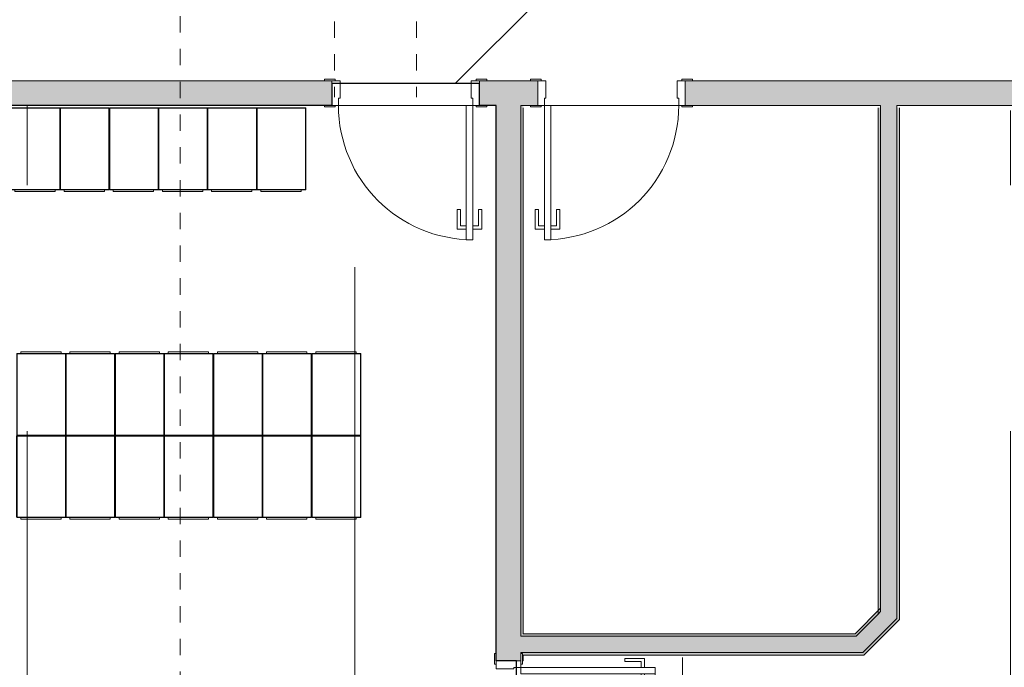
# Model space of a CAD drawing. Header units: millimetres. Extents: x 4.1 to 90.4, y -1.2 to 68.4.
# Tile 25 of 256: x 27.3 to 33.3, y 44.3 to 48.3. Entities that reach past the tile are written whole.
import ezdxf

# ---------------------------------------------------------------- set-up
doc = ezdxf.new("R2010")
doc.units = ezdxf.units.MM
doc.linetypes.add('Dash Dot 3_16_', pattern=[0.007938, 0.004763, -0.001587, 0, -0.001587])
for name, color, linetype, lineweight in [('A-DOOR', 7, 'Continuous', 5), ('A-FLOR', 7, 'Continuous', 5), ('A-FLOR-PATT', 7, 'Continuous', 15), ('A-WALL', 7, 'Continuous', 5), ('I-FURN', 7, 'Continuous', 5), ('I-WALL', 7, 'Continuous', 5), ('S-GRID', 7, 'Continuous', 9)]:
    doc.layers.add(name, color=color, linetype=linetype, lineweight=lineweight)
doc.layers.add('G-IMPT', color=9, linetype='Continuous', lineweight=5, true_color=0xc0c0c0)
pattern_1 = [(90, (-136.6335, -114.262), (6, -4e-16), [10, -2]), (90, (-134.6335, -116.262), (6, -4e-16), [6, -1.5, 3, -1.5]), (90, (-132.6335, -119.262), (6, -4e-16), [10, -2])]

# ---------------------------------------------------------------- blocks, each defined once
blk = doc.blocks.new('MUC-ENT-EXE-GOE-M3D-TZN-TNV-V21 _Principe Piscine_-D_rvt-1-MUC-LAG-PRO-PLA-ARC-TZN-SS01-AP04B-04RP Maçonnerie')
at = {"layer": 'S-GRID', "color": 8, "linetype": 'Dash Dot 3_16_', "true_color": 0x808080}
for p, q in [((-207.4903, 55.8178), (-207.4903, 94.4999)), ((-206.5485, 94.4859), (-206.5485, 75.6227)), ((-206.0485, 94.4859), (-206.0485, 75.6227))]:
    blk.add_line(p, q, dxfattribs=at)
blk = doc.blocks.new('LAG-C1030-PORTE-BAT 1 VANT-13PR_01 - LAG-C1030-PORTE-BAT 1 VANT-13PR_01_01-BOH 80X210-15711716-MUC-LAG-PRO-PLA-ARC-TZN-SS01-AP04B-04RP Maçonnerie')
at = {"layer": 'A-DOOR'}
for p, q in [((-0.5997, 0.075), (-0.5997, 0.085)), ((-0.5997, 0.085), (-0.5347, 0.085)), ((-0.5347, 0.075), (-0.5997, 0.075)), ((-0.5547, 0.075), (-0.5047, 0.075)), ((-0.5547, -0.075), (-0.5547, 0.075)), ((-0.5347, 0.085), (-0.5347, 0.075)), ((-0.5047, 0.075), (-0.5047, -0.0311)), ((0.2953, 0.075), (0.3453, 0.075)), ((0.2953, -0.0311), (0.2953, 0.075)), ((0.3253, 0.085), (0.3903, 0.085)), ((0.3253, 0.075), (0.3253, 0.085)), ((0.3903, 0.075), (0.3253, 0.075)), ((0.3453, 0.075), (0.3453, -0.075)), ((0.3903, 0.085), (0.3903, 0.075)), ((-0.5147, -0.0311), (-0.5147, -0.075)), ((-0.5047, -0.0311), (-0.5147, -0.0311)), ((0.3053, -0.0311), (0.2953, -0.0311)), ((0.3053, -0.075), (0.3053, -0.0311)), ((-0.5997, -0.085), (-0.5997, -0.075)), ((-0.5997, -0.075), (-0.5347, -0.075)), ((-0.5347, -0.085), (-0.5997, -0.085)), ((-0.5147, -0.075), (-0.5547, -0.075)), ((-0.5347, -0.075), (-0.5347, -0.085)), ((0.2653, -0.075), (0.3053, -0.075)), ((0.2653, -0.895), (0.2653, -0.075)), ((0.3053, -0.075), (0.3053, -0.895)), ((0.3453, -0.075), (0.3053, -0.075)), ((0.3253, -0.075), (0.3903, -0.075)), ((0.3253, -0.085), (0.3253, -0.075)), ((0.3903, -0.085), (0.3253, -0.085)), ((0.3903, -0.075), (0.3903, -0.085)), ((0.2103, -0.71), (0.2303, -0.71)), ((0.2103, -0.83), (0.2103, -0.71)), ((0.2303, -0.71), (0.2303, -0.81)), ((0.3403, -0.71), (0.3603, -0.71)), ((0.3403, -0.81), (0.3403, -0.71)), ((0.3603, -0.71), (0.3603, -0.83)), ((0.2653, -0.83), (0.2103, -0.83)), ((0.2303, -0.81), (0.2653, -0.81)), ((0.2653, -0.81), (0.2653, -0.83)), ((0.3053, -0.81), (0.3403, -0.81)), ((0.3053, -0.83), (0.3053, -0.81)), ((0.3603, -0.83), (0.3053, -0.83)), ((0.3053, -0.895), (0.2653, -0.895))]:
    blk.add_line(p, q, dxfattribs=at)
blk.add_arc((0.3053, -0.075), 0.82, 180, 270, dxfattribs=at)
blk = doc.blocks.new('LAG-E2050-MOBILIER-Casiers - LAG-E2050-MOBILIER-Casiers-500x300mm-12047300-MUC-LAG-PRO-PLA-ARC-TZN-SS01-AP04B-04RP Maçonnerie')
at = {"layer": 'G-IMPT', "flags": 128}
for points in [[(-0.15, 0.2463), (-0.1475, 0.2488), (0.1475, 0.2488), (0.15, 0.2463), (0.15, -0.2496), (0.1475, -0.2521), (-0.1475, -0.2521), (-0.15, -0.2496)], [(-0.0256, 0.259), (0.1253, 0.259), (0.1253, 0.249), (-0.1208, 0.249), (-0.1208, 0.259)]]:
    blk.add_lwpolyline(points, close=True, dxfattribs=at)
at = {"layer": 'I-FURN', "color": 9, "true_color": 0xc0c0c0}
for p, q in [((-0.1475, 0.2468), (0.1475, 0.2468)), ((-0.1475, -0.2491), (-0.1475, 0.2468)), ((0.1475, 0.2468), (0.1475, -0.2491)), ((0.1475, -0.2491), (-0.1475, -0.2491))]:
    blk.add_line(p, q, dxfattribs=at)
blk = doc.blocks.new('LAG-E2050-MOBILIER-Casiers - LAG-E2050-MOBILIER-Casiers-500x300mm-9566298-MUC-LAG-PRO-PLA-ARC-TZN-SS01-AP04B-04RP Maçonnerie')
at = {"layer": 'G-IMPT', "flags": 128}
for points in [[(-0.15, -0.2463), (-0.1475, -0.2488), (0.1475, -0.2488), (0.15, -0.2463), (0.15, 0.2496), (0.1475, 0.2521), (-0.1475, 0.2521), (-0.15, 0.2496)], [(-0.0256, -0.259), (0.1253, -0.259), (0.1253, -0.249), (-0.1208, -0.249), (-0.1208, -0.259)]]:
    blk.add_lwpolyline(points, close=True, dxfattribs=at)
at = {"layer": 'I-FURN', "color": 9, "true_color": 0xc0c0c0}
for p, q in [((0.1475, 0.2491), (-0.1475, 0.2491)), ((-0.1475, 0.2491), (-0.1475, -0.2468)), ((0.1475, -0.2468), (0.1475, 0.2491)), ((-0.1475, -0.2468), (0.1475, -0.2468))]:
    blk.add_line(p, q, dxfattribs=at)
blk = doc.blocks.new('LAG-C1030-PORTE-BAT 1 VANT-13PR_01 - LAG-C1030-PORTE-BAT 1 VANT-13PR_01_01-BOH 80X210-15711703-MUC-LAG-PRO-PLA-ARC-TZN-SS01-AP04B-04RP Maçonnerie')
at = {"layer": 'A-DOOR'}
for p, q in [((0.3053, 0.895), (0.2653, 0.895)), ((0.2653, 0.895), (0.2653, 0.075)), ((0.3053, 0.075), (0.3053, 0.895)), ((0.2103, 0.83), (0.2103, 0.71)), ((0.2653, 0.83), (0.2103, 0.83)), ((0.2303, 0.71), (0.2303, 0.81)), ((0.2303, 0.81), (0.2653, 0.81)), ((0.2653, 0.81), (0.2653, 0.83)), ((0.3603, 0.83), (0.3053, 0.83)), ((0.3053, 0.83), (0.3053, 0.81)), ((0.3053, 0.81), (0.3403, 0.81)), ((0.3403, 0.81), (0.3403, 0.71)), ((0.3603, 0.71), (0.3603, 0.83)), ((0.2103, 0.71), (0.2303, 0.71)), ((0.3403, 0.71), (0.3603, 0.71)), ((-0.5347, 0.085), (-0.5997, 0.085)), ((-0.5997, 0.085), (-0.5997, 0.075)), ((-0.5997, 0.075), (-0.5347, 0.075)), ((-0.5547, 0.075), (-0.5547, -0.075)), ((-0.5147, 0.075), (-0.5547, 0.075)), ((-0.5347, 0.075), (-0.5347, 0.085)), ((-0.5147, 0.0311), (-0.5147, 0.075)), ((0.2653, 0.075), (0.3053, 0.075)), ((0.3453, 0.075), (0.3053, 0.075)), ((0.3053, 0.075), (0.3053, 0.0311)), ((0.3253, 0.085), (0.3253, 0.075)), ((0.3903, 0.085), (0.3253, 0.085)), ((0.3253, 0.075), (0.3903, 0.075)), ((0.3453, -0.075), (0.3453, 0.075)), ((0.3903, 0.075), (0.3903, 0.085)), ((-0.5047, 0.0311), (-0.5147, 0.0311)), ((-0.5047, -0.075), (-0.5047, 0.0311)), ((0.3053, 0.0311), (0.2953, 0.0311)), ((0.2953, 0.0311), (0.2953, -0.075)), ((-0.5347, -0.075), (-0.5997, -0.075)), ((-0.5997, -0.075), (-0.5997, -0.085)), ((-0.5997, -0.085), (-0.5347, -0.085)), ((-0.5547, -0.075), (-0.5047, -0.075)), ((-0.5347, -0.085), (-0.5347, -0.075)), ((0.2953, -0.075), (0.3453, -0.075)), ((0.3253, -0.075), (0.3253, -0.085)), ((0.3903, -0.075), (0.3253, -0.075)), ((0.3253, -0.085), (0.3903, -0.085)), ((0.3903, -0.085), (0.3903, -0.075))]:
    blk.add_line(p, q, dxfattribs=at)
blk.add_arc((0.3053, 0.075), 0.82, 90, 180, dxfattribs=at)

msp = doc.modelspace()

# ---------------------------------------------------------------- hatches: boundary and pattern name
at = {"layer": 'A-FLOR-PATT', "true_color": 0xc8c92d}
h = msp.add_hatch(dxfattribs=at)
h.set_pattern_fill('GOST_WOOD', color=52)
h.set_pattern_definition(pattern_1)
h.paths.add_polyline_path([(38.5539, 47.1004), (38.5539, 47.1004), (38.5539, 46.989)], flags=16)
h.paths.add_polyline_path([(40.9452, 41.3542), (41.8602, 41.3542), (41.8602, 41.3692), (40.9452, 41.3692), (40.9452, 44.2292), (40.8035, 44.2292), (40.8035, 44.3592), (42.4643, 44.3592), (42.4643, 43.7397), (41.9752, 43.7397), (41.9752, 41.3692), (46.2461, 41.3692), (46.2461, 43.2142), (46.2611, 43.2142), (46.2611, 44.0342), (45.4411, 44.0342), (45.4411, 44.0742), (46.2611, 44.0742), (46.2611, 44.1142), (46.2461, 44.1142), (46.2461, 44.3592), (43.8026, 44.3592), (43.8026, 44.3742), (43.8176, 44.3742), (43.8176, 47.6992), (42.4776, 47.6992), (42.4776, 47.4391), (42.8776, 47.4391), (42.8776, 47.0391), (42.4776, 47.0391), (42.4776, 46.859), (42.8776, 46.859), (42.8776, 46.459), (42.4776, 46.459), (42.4776, 46.2789), (42.8776, 46.2789), (42.8776, 45.8789), (42.4776, 45.8789), (42.4776, 45.6188), (42.8926, 45.6188), (42.8926, 45.4888), (41.2819, 45.4888), (41.2819, 45.6188), (41.3452, 45.6188), (41.3452, 47.6992), (40.8684, 47.6992), (40.8684, 47.7142), (40.0484, 47.7142), (40.0484, 46.8942), (40.0084, 46.8942), (40.0084, 47.7142), (39.9684, 47.7142), (39.9684, 47.6992), (39.8505, 47.6992), (39.8505, 47.62), (39.8251, 47.62), (39.8251, 47.6992), (38.4314, 47.6992), (38.4314, 47.4616), (38.4979, 47.4616), (38.5103, 47.4633), (38.6556, 47.4625), (38.7137, 47.4597), (38.757, 47.455), (38.7819, 47.4499), (38.8026, 47.4433), (38.8224, 47.4341), (38.8408, 47.4225), (38.8577, 47.4087), (38.8628, 47.4036), (38.8833, 47.3781), (38.894, 47.3592), (38.9022, 47.339), (38.9078, 47.3179), (38.9109, 47.2964), (38.9113, 47.2746), (38.9091, 47.2529), (38.9044, 47.2316), (38.897, 47.2111), (38.8871, 47.1917), (38.877, 47.1767), (38.855, 47.1526), (38.8379, 47.1391), (38.8192, 47.1279), (38.7992, 47.1191), (38.7784, 47.1129), (38.7498, 47.1076), (38.7137, 47.104), (38.6556, 47.1012), (38.583, 47.1004), (38.5103, 47.1004), (38.4977, 47.1021), (38.4314, 47.1021), (38.4314, 44.3092), (39.8251, 44.3092), (39.8251, 44.361), (39.8505, 44.361), (39.8505, 44.3092), (39.8488, 44.3092), (39.8488, 44.2292), (39.2534, 44.2292), (39.2534, 41.3692), (38.3534, 41.3697), (38.3534, 41.7184), (38.3384, 41.7184), (38.3384, 41.3542), (40.9302, 41.3542)])
h.paths.add_polyline_path([(38.3534, 41.7394), (38.3534, 41.7916), (38.3384, 41.7916), (38.3384, 41.7394)], flags=17)
h.paths.add_polyline_path([(38.3384, 41.8125), (38.3534, 41.8129), (38.3534, 41.8644), (38.3384, 41.8644), (38.3384, 41.8126)], flags=17)
h.paths.add_polyline_path([(38.3534, 41.8854), (38.3534, 42.2692), (38.3384, 42.269), (38.3384, 41.8854)], flags=17)
h.paths.add_polyline_path([(38.3384, 43.3292), (38.3534, 43.3292), (38.3534, 43.7263), (38.3384, 43.7263), (38.3384, 43.3295)], flags=17)
h.paths.add_polyline_path([(38.3534, 43.7472), (38.3534, 43.7994), (38.3384, 43.7994), (38.3384, 43.7472)], flags=17)
h.paths.add_polyline_path([(38.3384, 43.8203), (38.3534, 43.8207), (38.3534, 43.8723), (38.3384, 43.8723), (38.3384, 43.8205)], flags=17)
h.paths.add_polyline_path([(38.3384, 43.8932), (38.3534, 43.8932), (38.3529, 44.2292), (38.3384, 44.2291), (38.3384, 43.9165)], flags=17)
h.paths.add_polyline_path([(38.5153, 44.9046), (38.5154, 44.9046), (38.5028, 44.9046)], flags=16)
h.paths.add_polyline_path([(38.5589, 44.5416), (38.5153, 44.5416), (38.5027, 44.5433), (38.4334, 44.5433), (38.4335, 44.9029), (38.503, 44.9029), (38.5153, 44.9046), (38.6607, 44.9037), (38.7187, 44.9009), (38.762, 44.8962), (38.7869, 44.8911), (38.8077, 44.8845), (38.8274, 44.8753), (38.8459, 44.8637), (38.8627, 44.8498), (38.8679, 44.8447), (38.8883, 44.8193), (38.899, 44.8003), (38.9072, 44.7801), (38.9128, 44.7591), (38.9159, 44.7375), (38.9163, 44.7157), (38.9141, 44.6941), (38.9094, 44.6728), (38.902, 44.6523), (38.8921, 44.6329), (38.882, 44.6178), (38.8599, 44.5938), (38.8428, 44.5803), (38.8242, 44.5691), (38.8042, 44.5603), (38.7833, 44.5541), (38.7548, 44.5488), (38.7186, 44.5452), (38.6606, 44.5424), (38.5879, 44.5416), (38.559, 44.5416)], flags=16)
h.paths.add_polyline_path([(39.8251, 45.0397), (39.8251, 45.2085), (39.8505, 45.2085), (39.8505, 45.0397)], flags=16)
h.paths.add_polyline_path([(38.8023, 45.144), (38.4366, 45.144), (38.4366, 45.1694), (39.8219, 45.1694), (39.8219, 45.144), (38.9163, 45.144)], flags=16)
h.paths.add_polyline_path([(38.588, 45.762), (38.588, 45.762), (38.588, 45.762)], flags=16)
h.paths.add_polyline_path([(38.5734, 45.399), (38.5153, 45.399), (38.5027, 45.4007), (38.4334, 45.4007), (38.4334, 45.7603), (38.5029, 45.7603), (38.5153, 45.762), (38.6606, 45.7611), (38.7187, 45.7584), (38.762, 45.7537), (38.7869, 45.7486), (38.8076, 45.7419), (38.8274, 45.7327), (38.8458, 45.7212), (38.8627, 45.7073), (38.8678, 45.7022), (38.8883, 45.6768), (38.899, 45.6578), (38.9072, 45.6376), (38.9128, 45.6166), (38.9159, 45.595), (38.9163, 45.5732), (38.9141, 45.5516), (38.9094, 45.5303), (38.902, 45.5098), (38.8921, 45.4904), (38.882, 45.4753), (38.86, 45.4512), (38.8429, 45.4377), (38.8242, 45.4265), (38.8042, 45.4178), (38.7834, 45.4115), (38.7548, 45.4063), (38.7187, 45.4026), (38.6606, 45.3999), (38.5791, 45.399)], flags=16)
h.paths.add_polyline_path([(41.7682, 45.7367), (41.7772, 45.7391), (41.783, 45.7426), (41.7871, 45.7466), (41.7917, 45.7544), (41.7928, 45.7571), (41.7937, 45.7643), (41.7928, 46.1427), (41.7879, 46.1522), (41.783, 46.1572), (41.7759, 46.1613), (41.7694, 46.1629), (41.7747, 46.1613), (41.7798, 46.158), (41.79, 46.1457), (41.7918, 46.1382), (41.7919, 46.1355), (41.791, 45.7571), (41.7886, 45.7511), (41.776, 45.7391), (41.7695, 45.7369)], flags=17)
h.paths.add_polyline_path([(39.8251, 45.8872), (39.8251, 46.056), (39.8505, 46.056), (39.8505, 45.8872)], flags=16)
h.paths.add_polyline_path([(38.4366, 45.9915), (38.4366, 46.0169), (39.8219, 46.0169), (39.8219, 45.9915), (38.4623, 45.9915)], flags=16)
h.paths.add_polyline_path([(38.588, 46.6095), (38.588, 46.6095), (38.588, 46.6095)], flags=16)
h.paths.add_polyline_path([(38.5734, 46.2465), (38.5153, 46.2465), (38.5027, 46.2482), (38.4334, 46.2482), (38.4334, 46.6078), (38.5029, 46.6078), (38.5153, 46.6095), (38.6606, 46.6086), (38.7187, 46.6059), (38.762, 46.6012), (38.7869, 46.5961), (38.8076, 46.5894), (38.8274, 46.5802), (38.8458, 46.5687), (38.8627, 46.5548), (38.8678, 46.5497), (38.8883, 46.5243), (38.899, 46.5053), (38.9072, 46.4851), (38.9128, 46.4641), (38.9159, 46.4425), (38.9163, 46.4207), (38.9141, 46.3991), (38.9094, 46.3778), (38.902, 46.3573), (38.8921, 46.3379), (38.882, 46.3228), (38.86, 46.2987), (38.8429, 46.2852), (38.8242, 46.274), (38.8042, 46.2653), (38.7834, 46.259), (38.7548, 46.2538), (38.7187, 46.2501), (38.6606, 46.2474), (38.5791, 46.2465)], flags=16)
h.paths.add_polyline_path([(41.764, 46.4434), (41.7735, 46.4445), (41.7806, 46.4478), (41.7863, 46.4525), (41.7917, 46.4614), (41.7928, 46.4641), (41.7937, 46.4742), (41.7928, 46.8497), (41.7873, 46.86), (41.7856, 46.8622), (41.7798, 46.8661), (41.79, 46.8538), (41.7918, 46.8463), (41.7919, 46.8425), (41.7911, 46.4656), (41.7886, 46.4592), (41.7759, 46.4471), (41.7681, 46.4448), (41.764, 46.4445), (41.416, 46.4453), (41.4246, 46.4434), (41.7629, 46.4434)], flags=17)
h.paths.add_polyline_path([(39.8505, 46.7347), (39.8251, 46.7347), (39.8251, 46.9413), (39.8505, 46.9413), (39.8505, 46.8644)], flags=16)
h.paths.add_polyline_path([(39.6033, 46.839), (38.4366, 46.839), (38.4366, 46.8644), (39.8219, 46.8644), (39.8219, 46.839)], flags=16)
h.paths.add_polyline_path([(41.781, 47.1593), (41.7883, 47.1663), (41.7916, 47.1725), (41.7928, 47.1753), (41.7937, 47.1825), (41.7928, 47.5609), (41.7878, 47.5706), (41.7846, 47.5742), (41.7757, 47.5796), (41.7731, 47.5807), (41.764, 47.5816), (41.4174, 47.5807), (41.4074, 47.5754), (41.4049, 47.5734), (41.4049, 47.5719), (41.4109, 47.5769), (41.4187, 47.5793), (41.4246, 47.5796), (41.7708, 47.5787), (41.7784, 47.5756), (41.79, 47.5619), (41.7918, 47.5544), (41.7919, 47.5486), (41.7911, 47.1737), (41.7886, 47.1673), (41.7843, 47.1628)], flags=17)
h.paths.add_polyline_path([(38.5975, 47.4633), (38.5975, 47.4633), (38.5975, 47.5727)], flags=16)
h.paths.add_polyline_path([(24.7269, 41.3699), (30.2336, 41.3699), (30.2336, 43.4399), (30.3576, 43.4399), (30.3576, 44.3399), (30.2336, 44.3399), (30.2336, 47.7299), (30.1304, 47.7299), (30.1304, 47.8639), (29.2304, 47.8639), (29.2304, 47.7325), (29.2304, 47.7299), (26.6704, 47.7299), (26.6704, 45.5522), (24.7269, 45.5522), (24.7269, 44.3353), (25.1774, 44.3353), (25.1774, 43.7053), (24.7269, 43.7053)])

# ---------------------------------------------------------------- next in the draw order: block references
at = {"lineweight": 5}
msp.add_blockref('MUC-ENT-EXE-GOE-M3D-TZN-TNV-V21 _Principe Piscine_-D_rvt-1-MUC-LAG-PRO-PLA-ARC-TZN-SS01-AP04B-04RP Maçonnerie', (235.7946, -27.8436), dxfattribs=at)

# ---------------------------------------------------------------- next in the draw order: hatches: boundary and pattern name
at = {"layer": 'A-FLOR-PATT'}
h = msp.add_hatch(dxfattribs=at)
h.set_pattern_fill('ANSI31', color=2)
h.set_pattern_definition([(45, (-136.6335, -114.262), (-2.245064, 2.245064), [])])
h.paths.add_polyline_path([(63.8107, 34.5549, 0.224216), (63.0925, 34.216), (63.8107, 34.216)])
h.paths.add_polyline_path([(63.8104, 33.6649), (62.8804, 33.6649), (62.8804, 33.6399), (63.8104, 33.6399)], flags=17)
h.paths.add_polyline_path([(63.8104, 33.6799), (62.8821, 33.6799, 0.004038), (62.8813, 33.6649), (63.8104, 33.6649)], flags=17)
h.paths.add_polyline_path([(63.8107, 35.6799), (63.8107, 35.6941), (61.3807, 35.6799), (61.3807, 33.5899), (63.8107, 33.5899), (63.8107, 33.5941), (63.8107, 33.5954), (63.8097, 33.5964), (63.8104, 33.5964), (63.8104, 33.6249), (62.8804, 33.6249), (62.8804, 33.6649), (62.8804, 33.6799), (62.8813, 33.6799, -0.401668), (63.8104, 34.5699), (63.8104, 34.5841), (63.8104, 34.5999), (63.8107, 34.5999)])
h.paths.add_polyline_path([(63.8107, 34.216), (63.0925, 34.216, 0.158726), (62.8821, 33.6799), (63.8107, 33.6799)], flags=17)
h.paths.add_polyline_path([(60.4271, 36.7165), (59.5896, 36.7165), (59.5896, 36.749), (60.4271, 36.749), (60.4271, 36.7363)], flags=17)
h.paths.add_polyline_path([(58.1821, 45.8922), (58.1496, 45.8922), (58.1496, 46.6797), (58.1821, 46.6797), (58.1821, 46.0802)], flags=17)
h.paths.add_polyline_path([(49.9393, 49.368), (50.7768, 49.368), (50.7768, 49.3355), (49.9393, 49.3355), (49.9393, 49.3639)], flags=16)
h.paths.add_polyline_path([(59.6896, 35.8442), (60.4246, 35.8442), (60.4246, 36.7115), (60.4271, 36.7115), (60.4271, 36.7165), (60.4696, 36.7165), (60.4696, 36.729), (60.5196, 36.729), (60.5196, 36.749), (60.5893, 36.749), (60.5893, 38.074), (60.5196, 38.074), (60.5196, 38.094), (60.4696, 38.094), (60.4696, 38.1065), (60.4271, 38.1065), (60.4271, 38.1115), (60.4246, 38.1115), (60.4246, 38.1865), (59.6746, 38.1865), (59.6746, 42.4365), (59.7078, 42.4365), (59.7078, 44.1647), (59.5612, 44.1647), (59.5612, 44.3797), (59.5762, 44.3797), (59.5762, 45.6797), (59.5612, 45.6802), (59.5612, 45.7147), (58.1871, 45.7147), (58.1871, 45.7972), (58.1696, 45.7972), (58.1696, 45.8497), (58.1821, 45.8497), (58.1821, 45.8922), (58.1871, 45.8922), (58.1871, 45.8947), (58.5046, 45.8947), (58.5046, 49.4817), (58.0969, 49.4817), (58.0962, 49.4858), (58.0954, 49.4855), (58.0954, 49.5297), (58.0786, 49.5305), (58.0774, 49.5305), (58.0782, 49.6175), (58.0782, 49.6187), (58.0954, 49.6187), (58.0954, 49.6467), (57.1654, 49.6464), (57.1654, 49.6187), (57.1822, 49.6179), (57.1834, 49.6179), (57.1826, 49.5308), (57.1826, 49.5297), (57.1654, 49.5297), (57.1646, 49.4858), (57.1646, 49.4847), (57.1639, 49.4847), (57.1639, 49.4817), (49.9418, 49.4816), (49.9418, 49.373), (49.9393, 49.373), (49.9393, 49.368), (49.8968, 49.368), (49.8968, 49.3555), (49.8468, 49.3555), (49.8468, 49.3355), (49.0518, 49.3355), (49.0518, 49.368), (49.8443, 49.368), (49.8443, 49.373), (49.7618, 49.373), (49.7618, 49.4817), (44.2532, 49.4817), (44.2525, 49.4858), (44.2517, 49.4855), (44.2517, 49.4967), (43.3217, 49.4967), (43.3209, 49.4858), (43.3209, 49.4847), (43.3202, 49.4847), (43.3202, 49.4817), (29.0088, 49.4817), (29.0081, 49.4858), (29.0073, 49.4855), (29.0073, 49.5297), (28.9905, 49.5305), (28.9893, 49.5305), (28.9901, 49.6175), (28.9901, 49.6187), (29.0073, 49.6187), (29.0073, 49.6467), (27.5473, 49.6467), (27.5473, 49.6187), (27.5642, 49.6179), (27.5653, 49.6179), (27.5645, 49.5308), (27.5645, 49.5297), (27.5473, 49.5297), (27.5465, 49.4858), (27.5465, 49.4847), (27.5458, 49.4847), (27.5458, 49.4817), (27.2843, 49.4817), (27.2843, 55.0392), (27.2543, 55.0392), (27.2543, 55.0542), (27.2143, 55.0542), (27.2143, 55.2042), (26.3943, 55.2042), (26.3943, 55.0542), (26.3543, 55.0542), (26.3543, 55.0392), (25.9143, 55.0392), (25.9143, 51.3392), (25.2593, 51.3392), (25.2593, 51.0342), (25.2443, 51.0342), (25.2443, 50.9942), (25.0943, 50.9942), (25.0943, 50.1142), (25.2443, 50.1142), (25.2443, 50.0742), (25.2593, 50.0742), (25.2593, 47.8792), (25.2893, 47.8792), (25.2893, 47.8642), (25.3293, 47.8642), (25.3293, 48.6842), (25.3693, 48.6842), (25.3693, 47.8642), (26.1893, 47.8642), (26.1893, 47.8792), (29.2043, 47.8792), (29.2043, 47.8642), (30.1043, 47.8642), (30.1043, 47.8792), (30.4607, 47.8792), (30.4607, 47.8642), (31.3607, 47.8642), (31.3607, 47.8792), (35.791, 47.8792), (35.791, 47.8642), (36.691, 47.8642), (36.691, 47.8792), (39.9684, 47.8792), (39.9684, 47.8642), (40.8684, 47.8642), (40.8684, 47.8792), (43.9611, 47.8792), (43.9611, 47.8642), (44.8611, 47.8642), (44.8611, 47.8792), (46.4543, 47.8792), (46.4543, 47.8642), (47.3543, 47.8642), (47.3543, 47.8792), (49.7618, 47.8792), (49.7618, 47.973), (49.8443, 47.973), (49.8443, 47.978), (49.0518, 47.978), (49.0518, 48.0105), (49.8468, 48.0105), (49.8468, 47.9905), (49.8968, 47.9905), (49.8968, 47.978), (49.9393, 47.978), (49.9393, 47.973), (49.9418, 47.973), (49.9418, 47.8792), (50.9643, 47.8792), (50.9643, 47.9186), (51.9132, 47.9186), (51.9132, 47.8642), (51.9232, 47.8642), (51.9232, 47.8792), (54.002, 47.8792), (54.002, 46.6892), (54.1355, 46.6892), (54.1362, 46.6851), (54.137, 46.6847), (54.137, 46.6742), (55.067, 46.6742), (55.0678, 46.6851), (55.0678, 46.6862), (55.0685, 46.6862), (55.0685, 46.6892), (56.4846, 46.6892), (56.4849, 45.8947), (56.7871, 45.8947), (56.7871, 45.8922), (56.7921, 45.8922), (56.7921, 45.8497), (56.8046, 45.8497), (56.8046, 45.7972), (56.7871, 45.7972), (56.7871, 45.7147), (56.4846, 45.7147), (56.4846, 45.6177), (56.4966, 45.6177), (56.4966, 44.3147), (56.4846, 44.3147), (56.4849, 43.6875), (56.4966, 43.6875), (56.4966, 42.5845), (56.4846, 42.5845), (56.4846, 42.3857), (56.4804, 42.385), (56.4801, 42.3842), (56.4696, 42.3842), (56.4697, 41.4542), (56.4804, 41.4534), (56.4816, 41.4534), (56.4816, 41.4527), (56.4846, 41.4527), (56.4849, 35.8592), (58.8843, 35.8592), (58.8843, 36.7197), (59.5143, 36.7197), (59.5143, 35.8442)])
h.paths.add_polyline_path([(60.5893, 36.7115), (60.5893, 36.7165), (60.5221, 36.7165), (60.5221, 36.7115)], flags=17)
h.paths.add_polyline_path([(59.7674, 38.074), (59.5896, 38.074), (59.5896, 38.1065), (60.4271, 38.1065), (60.4271, 38.074), (59.8845, 38.074)], flags=16)
h.paths.add_polyline_path([(60.5893, 38.1065), (60.5893, 38.1115), (60.5221, 38.1115), (60.5221, 38.1065), (60.5891, 38.1065)], flags=17)
h.paths.add_polyline_path([(59.1993, 43.6647), (59.1359, 43.6707), (59.0747, 43.6885), (59.0188, 43.7168), (58.9695, 43.7543), (58.928, 43.7998), (58.895, 43.8531), (58.8723, 43.9116), (58.8608, 43.9733), (58.8608, 44.0361), (58.8743, 44.103), (58.895, 44.1562), (58.9291, 44.2108), (58.9703, 44.256), (59.0203, 44.2938), (59.0825, 44.3234), (59.1411, 44.3393), (59.2053, 44.3441), (59.264, 44.3383), (59.3239, 44.3209), (59.3799, 44.2926), (59.4291, 44.2551), (59.4707, 44.2096), (59.5037, 44.1562), (59.5264, 44.0977), (59.5379, 44.0361), (59.5379, 43.9733), (59.5264, 43.9116), (59.5037, 43.8531), (59.4696, 43.7986), (59.4284, 43.7534), (59.3783, 43.7156), (59.3161, 43.6859), (59.2618, 43.6705), (59.2044, 43.6652)], flags=16)
h.paths.add_polyline_path([(56.7962, 45.8922), (56.7921, 45.8922), (56.7921, 46.6797), (56.8246, 46.6797), (56.8246, 45.8922)], flags=16)
h.paths.add_polyline_path([(54.137, 46.6862), (54.137, 47.6162), (54.177, 47.6162), (54.177, 46.6862)], flags=16)
h.paths.add_polyline_path([(49.9418, 47.978), (49.9393, 47.978), (49.9393, 48.0105), (50.7768, 48.0105), (50.7768, 47.978), (50.364, 47.978)], flags=16)
h.paths.add_polyline_path([(56.2244, 48.2896), (56.1731, 48.2922), (56.1235, 48.3056), (56.0752, 48.3314), (56.0383, 48.3621), (56.0066, 48.4026), (55.9844, 48.4489), (55.9724, 48.4989), (55.9724, 48.5553), (55.9816, 48.6015), (56.0027, 48.6494), (56.0346, 48.6923), (56.0731, 48.726), (56.119, 48.7511), (56.1711, 48.7658), (56.2214, 48.769), (56.2731, 48.7609), (56.3218, 48.7419), (56.3652, 48.7127), (56.4029, 48.6722), (56.4294, 48.6269), (56.445, 48.5805), (56.4505, 48.5284), (56.4432, 48.4723), (56.4276, 48.427), (56.4009, 48.3831), (56.3654, 48.3459), (56.3228, 48.3172), (56.2751, 48.2981), (56.2396, 48.2922)], flags=16)
h.paths.add_polyline_path([(43.3617, 48.5547), (43.3217, 48.5547), (43.3217, 49.4847), (43.3617, 49.4847), (43.3617, 49.108)], flags=16)
h.paths.add_polyline_path([(57.1819, 49.5312), (57.1819, 49.6172), (57.1639, 49.6172), (57.165, 49.5312), (57.1654, 49.5312)], flags=17)
h.paths.add_polyline_path([(58.0789, 49.5312), (58.0969, 49.5312), (58.0969, 49.6172), (58.0789, 49.6172), (58.0789, 49.5442)], flags=17)
h.paths.add_polyline_path([(29.0073, 49.5312), (29.0088, 49.5312), (29.0088, 49.6172), (28.9908, 49.6172), (28.9908, 49.5312), (29.0047, 49.5312)], flags=17)
h.paths.add_polyline_path([(27.5638, 49.5312), (27.5638, 49.6172), (27.5458, 49.6172), (27.5458, 49.5312), (27.5473, 49.5312)], flags=17)
h.paths.add_polyline_path([(63.8107, 33.6091), (63.8224, 33.6091), (63.8224, 33.6384), (63.9874, 33.6384), (63.9874, 34.5564), (63.8224, 34.5564), (63.8107, 34.5564)])
at = {"layer": 'A-FLOR-PATT', "true_color": 0xc8c92d}
h = msp.add_hatch(dxfattribs=at)
h.set_pattern_fill('GOST_WOOD', color=52)
h.set_pattern_definition(pattern_1)
h.paths.add_polyline_path([(37.9939, 47.1004), (37.9939, 47.1004), (37.9939, 47.1003)], flags=16)
h.paths.add_polyline_path([(38.0375, 47.4633), (38.0375, 47.4633), (38.0375, 47.4642)], flags=16)
h.paths.add_polyline_path([(34.6284, 41.3542), (34.6434, 41.3542), (34.6434, 41.3692), (34.6284, 41.3692), (34.6284, 43.7397), (33.4343, 43.7397), (33.4343, 44.3592), (35.7734, 44.3592), (35.7734, 44.2292), (35.6584, 44.2292), (35.6584, 41.3692), (37.3234, 41.3692), (37.3234, 44.2292), (36.728, 44.2292), (36.728, 44.3092), (36.7264, 44.3092), (36.7264, 44.361), (36.7518, 44.361), (36.7518, 44.3092), (38.1454, 44.3092), (38.1454, 47.1021), (38.079, 47.1021), (38.0665, 47.1004), (37.9171, 47.1013), (37.8632, 47.104), (37.8199, 47.1087), (37.795, 47.1137), (37.7742, 47.1204), (37.7545, 47.1296), (37.736, 47.1412), (37.7192, 47.155), (37.714, 47.1601), (37.6936, 47.1856), (37.6829, 47.2045), (37.6747, 47.2247), (37.669, 47.2458), (37.666, 47.2673), (37.6656, 47.2891), (37.6677, 47.3108), (37.6725, 47.332), (37.6798, 47.3525), (37.6897, 47.3719), (37.6998, 47.387), (37.7219, 47.4111), (37.739, 47.4246), (37.7577, 47.4358), (37.7776, 47.4445), (37.7985, 47.4508), (37.8271, 47.4561), (37.8632, 47.4597), (37.9212, 47.4625), (38.0028, 47.4633), (38.0684, 47.4631), (38.0791, 47.4616), (38.1454, 47.4616), (38.1454, 47.6992), (36.7518, 47.6992), (36.7518, 47.62), (36.7264, 47.62), (36.7264, 47.6992), (36.691, 47.6992), (36.691, 47.7142), (36.651, 47.7142), (36.651, 46.8942), (36.611, 46.8942), (36.611, 47.7142), (35.791, 47.7142), (35.791, 47.6992), (35.2234, 47.6992), (35.2234, 45.6188), (35.295, 45.6188), (35.295, 45.4888), (33.6843, 45.4888), (33.6843, 45.6188), (34.0993, 45.6188), (34.0993, 45.8789), (33.6993, 45.8789), (33.6993, 46.2789), (34.0993, 46.2789), (34.0993, 46.459), (33.6993, 46.459), (33.6993, 46.859), (34.0993, 46.859), (34.0993, 47.0391), (33.6993, 47.0391), (33.6993, 47.4391), (34.0993, 47.4391), (34.0993, 47.6992), (32.6676, 47.6992), (32.6676, 44.3592), (30.3725, 44.3592), (30.3725, 44.3242), (30.3575, 44.3242), (30.3575, 44.2842), (31.1775, 44.2842), (31.1775, 44.2442), (30.3575, 44.2442), (30.3575, 43.4242), (30.3725, 43.4242), (30.3725, 41.3542), (34.0416, 41.3542)])
h.paths.add_polyline_path([(38.018, 44.5416), (37.9162, 44.5424), (37.8582, 44.5452), (37.8148, 44.5499), (37.79, 44.5549), (37.7693, 44.5616), (37.7495, 44.5708), (37.7311, 44.5824), (37.7142, 44.5962), (37.709, 44.6013), (37.6886, 44.6267), (37.6779, 44.6457), (37.6697, 44.6659), (37.664, 44.6869), (37.661, 44.7085), (37.6606, 44.7303), (37.6627, 44.752), (37.6675, 44.7732), (37.6748, 44.7937), (37.6847, 44.8131), (37.6948, 44.8282), (37.7169, 44.8523), (37.734, 44.8658), (37.7526, 44.877), (37.7726, 44.8857), (37.7935, 44.892), (37.8221, 44.8973), (37.8582, 44.9009), (37.9163, 44.9037), (37.9889, 44.9046), (38.0615, 44.9046), (38.0742, 44.9029), (38.1434, 44.9029), (38.1435, 44.5433), (38.0741, 44.5433), (38.0616, 44.5416), (38.0324, 44.5416)], flags=16)
h.paths.add_polyline_path([(36.7518, 45.0397), (36.7264, 45.0397), (36.7264, 45.2085), (36.7518, 45.2085), (36.7518, 45.1567)], flags=16)
h.paths.add_polyline_path([(38.1403, 45.144), (36.755, 45.144), (36.755, 45.1694), (38.1403, 45.1694)], flags=16)
h.paths.add_polyline_path([(38.018, 45.762), (38.018, 45.762), (38.018, 45.9295)], flags=16)
h.paths.add_polyline_path([(38.0325, 45.399), (37.9162, 45.3999), (37.8582, 45.4026), (37.8149, 45.4073), (37.79, 45.4124), (37.7692, 45.4191), (37.7495, 45.4282), (37.731, 45.4398), (37.7142, 45.4537), (37.709, 45.4588), (37.6886, 45.4842), (37.6779, 45.5032), (37.6697, 45.5234), (37.664, 45.5444), (37.661, 45.566), (37.6606, 45.5878), (37.6627, 45.6094), (37.6675, 45.6307), (37.6748, 45.6512), (37.6847, 45.6706), (37.6948, 45.6857), (37.7169, 45.7098), (37.734, 45.7232), (37.7527, 45.7344), (37.7726, 45.7432), (37.7935, 45.7495), (37.8221, 45.7547), (37.8582, 45.7584), (37.9162, 45.7611), (37.9889, 45.762), (38.0615, 45.762), (38.0741, 45.7602), (38.1434, 45.7602), (38.1434, 45.4007), (38.074, 45.4007), (38.0615, 45.399), (38.047, 45.399)], flags=16)
h.paths.add_polyline_path([(34.7217, 45.6038), (34.7234, 45.6038), (34.7234, 47.6992), (34.7084, 47.6992), (34.7084, 45.6038)], flags=17)
h.paths.add_polyline_path([(34.8005, 45.7367), (34.7927, 45.7391), (34.7889, 45.7418), (34.7787, 45.7541), (34.7769, 45.7616), (34.7767, 45.7643), (34.7777, 46.1427), (34.78, 46.1487), (34.7927, 46.1607), (34.7831, 46.1552), (34.777, 46.1455), (34.7757, 46.1414), (34.7749, 46.1336), (34.7759, 45.7571), (34.78, 45.7486), (34.7834, 45.7443), (34.7928, 45.7385), (34.7998, 45.7368)], flags=17)
h.paths.add_polyline_path([(38.0741, 45.762), (38.0741, 45.762), (38.0741, 45.9295)], flags=16)
h.paths.add_polyline_path([(36.7518, 45.8872), (36.7264, 45.8872), (36.7264, 46.056), (36.7518, 46.056), (36.7518, 46.0042)], flags=16)
h.paths.add_polyline_path([(37.7822, 45.9915), (36.755, 45.9915), (36.755, 46.0169), (38.1403, 46.0169), (38.1403, 45.9915), (38.1222, 45.9915)], flags=16)
h.paths.add_polyline_path([(38.018, 46.6095), (38.018, 46.6095), (38.018, 46.7771)], flags=16)
h.paths.add_polyline_path([(38.0325, 46.2465), (37.9162, 46.2474), (37.8582, 46.2501), (37.8149, 46.2548), (37.79, 46.2599), (37.7692, 46.2666), (37.7495, 46.2757), (37.731, 46.2873), (37.7142, 46.3012), (37.709, 46.3063), (37.6886, 46.3317), (37.6779, 46.3507), (37.6697, 46.3709), (37.664, 46.3919), (37.661, 46.4135), (37.6606, 46.4353), (37.6627, 46.4569), (37.6675, 46.4782), (37.6748, 46.4987), (37.6847, 46.5181), (37.6948, 46.5332), (37.7169, 46.5573), (37.734, 46.5707), (37.7527, 46.5819), (37.7726, 46.5907), (37.7935, 46.597), (37.8221, 46.6022), (37.8582, 46.6059), (37.9162, 46.6086), (37.9889, 46.6095), (38.0615, 46.6095), (38.0741, 46.6077), (38.1434, 46.6077), (38.1434, 46.2482), (38.074, 46.2482), (38.0615, 46.2465), (38.047, 46.2465)], flags=16)
h.paths.add_polyline_path([(35.0526, 46.4434), (35.1517, 46.4445), (35.1499, 46.4448), (35.144, 46.4445), (34.7978, 46.4453), (34.7903, 46.4485), (34.7787, 46.4622), (34.7769, 46.4697), (34.7767, 46.4724), (34.7776, 46.8504), (34.78, 46.8568), (34.7889, 46.8667), (34.7807, 46.8591), (34.777, 46.8525), (34.7759, 46.8497), (34.7749, 46.8425), (34.7759, 46.4641), (34.7805, 46.455), (34.7843, 46.4506), (34.7924, 46.4457), (34.7956, 46.4444), (34.8046, 46.4434), (34.8492, 46.4434)], flags=17)
h.paths.add_polyline_path([(38.0741, 46.6095), (38.0741, 46.6095), (38.0741, 46.7771)], flags=16)
h.paths.add_polyline_path([(36.7518, 46.7347), (36.7264, 46.7347), (36.7264, 46.9413), (36.7518, 46.9413), (36.7518, 46.8644)], flags=16)
h.paths.add_polyline_path([(38.1222, 46.839), (36.755, 46.839), (36.755, 46.8644), (38.1403, 46.8644), (38.1403, 46.839)], flags=16)
h.paths.add_polyline_path([(34.7877, 47.1593), (34.7787, 47.1703), (34.7769, 47.1777), (34.7767, 47.1825), (34.7776, 47.5585), (34.78, 47.5648), (34.7927, 47.5769), (34.8005, 47.5793), (34.8046, 47.5796), (35.1526, 47.5787), (35.1602, 47.5756), (35.1559, 47.5787), (35.1513, 47.5807), (35.144, 47.5816), (34.7956, 47.5807), (34.7856, 47.5754), (34.7806, 47.5701), (34.777, 47.5637), (34.7759, 47.5609), (34.7749, 47.5498), (34.7759, 47.1753), (34.7808, 47.1659), (34.7831, 47.1628)], flags=17)
h.paths.add_polyline_path([(24.7269, 41.3699), (30.2336, 41.3699), (30.2336, 43.4399), (30.3576, 43.4399), (30.3576, 44.3399), (30.2336, 44.3399), (30.2336, 47.7299), (30.1304, 47.7299), (30.1304, 47.8639), (29.2304, 47.8639), (29.2304, 47.7325), (29.2304, 47.7299), (26.6704, 47.7299), (26.6704, 45.5522), (24.7269, 45.5522), (24.7269, 44.3353), (25.1774, 44.3353), (25.1774, 43.7053), (24.7269, 43.7053)])
at = {"layer": 'I-WALL'}
h = msp.add_hatch(color=9, dxfattribs=at)
h.paths.add_polyline_path([(53.8588, 47.7299), (54.0131, 47.7299), (54.0131, 47.8799), (53.8588, 47.8799), (53.8588, 47.8008)])
h.paths.add_polyline_path([(51.0004, 47.7299), (51.0004, 47.8799), (47.3804, 47.8799), (47.3804, 47.7299), (50.9754, 47.7299)])
h.paths.add_polyline_path([(46.4804, 47.7299), (46.4804, 47.8799), (44.8872, 47.8799), (44.8872, 47.7299), (46.4354, 47.7299)])
h.paths.add_polyline_path([(43.9437, 47.7299), (43.9872, 47.7299), (43.9872, 47.8799), (40.8945, 47.8799), (40.8945, 47.7299), (43.9422, 47.7299)])
h.paths.add_polyline_path([(39.9495, 47.7299), (39.9945, 47.7299), (39.9945, 47.8799), (36.7171, 47.8799), (36.7171, 47.7299), (39.3874, 47.7299)])
h.paths.add_polyline_path([(34.7345, 47.7299), (35.8171, 47.7299), (35.8171, 47.8799), (31.3868, 47.8799), (31.3868, 47.7299), (34.6345, 47.7299)])
h.paths.add_polyline_path([(30.2336, 47.7299), (30.4868, 47.7299), (30.4868, 47.8799), (30.1304, 47.8799), (30.1304, 47.7299), (30.2186, 47.7299)])
h.paths.add_polyline_path([(29.1854, 47.7299), (29.2304, 47.7299), (29.2304, 47.8799), (26.2154, 47.8799), (26.2154, 47.7299), (28.6976, 47.7299)])
h.paths.add_polyline_path([(25.3154, 47.7299), (25.3154, 47.8799), (25.2704, 47.8799), (25.2704, 47.7299)])
h = msp.add_hatch(color=9, dxfattribs=at)
h.paths.add_polyline_path([(30.3086, 41.3699), (30.3836, 41.3699), (30.3836, 43.4399), (30.2336, 43.4399), (30.2336, 41.3699)])
h.paths.add_polyline_path([(30.3398, 44.3399), (30.3836, 44.3399), (30.3836, 47.7299), (30.2336, 47.7299), (30.2336, 44.3399), (30.3086, 44.3399)])
for points in [[(30.3836, 44.4899), (30.3986, 44.4899), (30.3986, 47.7299), (30.3836, 47.7299), (30.3836, 45.6576)], [(32.5637, 44.6249), (32.5787, 44.6399), (32.5787, 47.7149), (32.5637, 47.7149), (32.5637, 45.6576)], [(32.5787, 44.4985), (32.6787, 44.5985), (32.6787, 47.7299), (32.5787, 47.7299), (32.5787, 44.5859)], [(32.6787, 44.5773), (32.6937, 44.5923), (32.6937, 47.7149), (32.6787, 47.7149), (32.6787, 44.5859)], [(32.4225, 44.5049), (32.4437, 44.5049), (32.5787, 44.6399), (32.5787, 44.6611), (32.5035, 44.5859)], [(32.5701, 44.4899), (32.5787, 44.4985), (32.5787, 44.6399), (32.4287, 44.4899)], [(32.4913, 44.3899), (32.6787, 44.5773), (32.6787, 44.5985), (32.4701, 44.3899)], [(32.4701, 44.3899), (32.5701, 44.4899), (30.3836, 44.4899), (30.3836, 44.3899), (31.9867, 44.3899)], [(31.9867, 44.4899), (32.4287, 44.4899), (32.4437, 44.5049), (30.3986, 44.5049), (30.3986, 44.4899)], [(32.4763, 44.3749), (32.4913, 44.3899), (30.3836, 44.3899), (30.3836, 44.3849), (30.3936, 44.3849), (30.3936, 44.3749), (31.9867, 44.3749)]]:
    msp.add_hatch(color=9, dxfattribs=at).paths.add_polyline_path(points)
h = msp.add_hatch(color=9, dxfattribs=at)
h.paths.add_polyline_path([(30.3986, 41.3699), (30.3986, 43.4399), (30.3936, 43.4399), (30.3936, 43.3949), (30.3836, 43.3949), (30.3836, 41.3699), (30.3911, 41.3699)])
h.paths.add_polyline_path([(30.3936, 44.3399), (30.3986, 44.3399), (30.3986, 44.3749), (30.3936, 44.3749), (30.3936, 44.3632)])

# ---------------------------------------------------------------- next in the draw order: linework, layer by layer
msp.add_lwpolyline([(24.7269, 41.3699), (30.2336, 41.3699), (30.2336, 43.4399), (30.3576, 43.4399), (30.3576, 44.3399), (30.2336, 44.3399), (30.2336, 47.7299), (30.1304, 47.7299), (30.1304, 47.8639), (29.2304, 47.8639), (29.2304, 47.7325), (29.2304, 47.7299), (26.6704, 47.7299), (26.6704, 45.5522), (24.7269, 45.5522), (24.7269, 44.3353), (25.1774, 44.3353), (25.1774, 43.7053), (24.7269, 43.7053), (24.7269, 41.3699), (30.2336, 41.3699), (30.2336, 43.4399), (30.3575, 43.4399)])
at = {"layer": 'A-FLOR'}
for p, q in [((29.2704, 47.7299), (30.0504, 47.7299)), ((30.5668, 47.7299), (31.3468, 47.7299))]:
    msp.add_line(p, q, dxfattribs=at)
at = {"layer": 'A-WALL'}
for p, q in [((29.1854, 47.8799), (26.2604, 47.8799)), ((30.4418, 47.8799), (30.1754, 47.8799)), ((35.7721, 47.8799), (31.4318, 47.8799)), ((26.6704, 47.7299), (29.1854, 47.7299)), ((30.1754, 47.7299), (30.2186, 47.7299)), ((30.2336, 47.7299), (30.2336, 44.3849)), ((30.3836, 44.4899), (30.3836, 47.7299)), ((30.3986, 47.7299), (30.4418, 47.7299)), ((31.4318, 47.7299), (32.5787, 47.7299)), ((32.5787, 44.6611), (32.5787, 44.6399)), ((32.5637, 44.6249), (32.5787, 44.6399)), ((32.4287, 44.4899), (30.3986, 44.4899)), ((32.4287, 44.4899), (32.4437, 44.5049))]:
    msp.add_line(p, q, dxfattribs=at)
at = {"layer": 'I-WALL', "lineweight": 13}
for p, q in [((30.2186, 47.7299), (30.2336, 47.7299)), ((30.3836, 47.7299), (30.3986, 47.7299)), ((30.3986, 44.5049), (30.3986, 47.7149)), ((32.5637, 47.7149), (32.5637, 44.6249)), ((32.5787, 44.6611), (32.5787, 47.7299)), ((34.6345, 47.7299), (32.6787, 47.7299)), ((32.6787, 47.7299), (32.6787, 44.5985)), ((32.6937, 44.5923), (32.6937, 47.7149)), ((32.5787, 44.6611), (32.4225, 44.5049)), ((32.5637, 44.6249), (32.4437, 44.5049)), ((32.4701, 44.3899), (32.6787, 44.5985)), ((32.4763, 44.3749), (32.6937, 44.5923)), ((30.3836, 44.4899), (30.3986, 44.4899)), ((32.4225, 44.5049), (30.3986, 44.5049)), ((30.3836, 44.3849), (30.3836, 44.3899)), ((30.3836, 44.3899), (32.4701, 44.3899)), ((30.3986, 44.3749), (32.4763, 44.3749)), ((30.3986, 44.3399), (30.3986, 44.3749)), ((30.3936, 44.3399), (30.3986, 44.3399))]:
    msp.add_line(p, q, dxfattribs=at)

# ---------------------------------------------------------------- next in the draw order: block references
at = {"layer": 'A-DOOR'}
msp.add_blockref('LAG-C1030-PORTE-BAT 1 VANT-13PR_01 - LAG-C1030-PORTE-BAT 1 VANT-13PR_01_01-BOH 80X210-15711716-MUC-LAG-PRO-PLA-ARC-TZN-SS01-AP04B-04RP Maçonnerie', (29.7851, 47.8049), dxfattribs=at)
for name, p, rotation in [('LAG-C1030-PORTE-BAT 1 VANT-13PR_01 - LAG-C1030-PORTE-BAT 1 VANT-13PR_01_01-BOH 80X210-15711703-MUC-LAG-PRO-PLA-ARC-TZN-SS01-AP04B-04RP Maçonnerie', (30.8321, 47.8049), 180), ('LAG-C1030-PORTE-BAT 1 VANT-13PR_01 - LAG-C1030-PORTE-BAT 1 VANT-13PR_01_01-BOH 80X210-15711716-MUC-LAG-PRO-PLA-ARC-TZN-SS01-AP04B-04RP Maçonnerie', (30.3086, 43.9946), 90)]:
    msp.add_blockref(name, p, dxfattribs=dict(at, rotation=rotation))
at = {"layer": 'I-FURN', "color": 9, "true_color": 0xc0c0c0, "rotation": 180}
for name, p in [('LAG-E2050-MOBILIER-Casiers - LAG-E2050-MOBILIER-Casiers-500x300mm-12047300-MUC-LAG-PRO-PLA-ARC-TZN-SS01-AP04B-04RP Maçonnerie', (27.4219, 47.4627)), ('LAG-E2050-MOBILIER-Casiers - LAG-E2050-MOBILIER-Casiers-500x300mm-12047300-MUC-LAG-PRO-PLA-ARC-TZN-SS01-AP04B-04RP Maçonnerie', (27.7219, 47.4627)), ('LAG-E2050-MOBILIER-Casiers - LAG-E2050-MOBILIER-Casiers-500x300mm-12047300-MUC-LAG-PRO-PLA-ARC-TZN-SS01-AP04B-04RP Maçonnerie', (28.0219, 47.4627)), ('LAG-E2050-MOBILIER-Casiers - LAG-E2050-MOBILIER-Casiers-500x300mm-12047300-MUC-LAG-PRO-PLA-ARC-TZN-SS01-AP04B-04RP Maçonnerie', (28.3219, 47.4627)), ('LAG-E2050-MOBILIER-Casiers - LAG-E2050-MOBILIER-Casiers-500x300mm-12047300-MUC-LAG-PRO-PLA-ARC-TZN-SS01-AP04B-04RP Maçonnerie', (28.6219, 47.4627)), ('LAG-E2050-MOBILIER-Casiers - LAG-E2050-MOBILIER-Casiers-500x300mm-12047300-MUC-LAG-PRO-PLA-ARC-TZN-SS01-AP04B-04RP Maçonnerie', (28.9219, 47.4628)), ('LAG-E2050-MOBILIER-Casiers - LAG-E2050-MOBILIER-Casiers-500x300mm-9566298-MUC-LAG-PRO-PLA-ARC-TZN-SS01-AP04B-04RP Maçonnerie', (27.4572, 45.967)), ('LAG-E2050-MOBILIER-Casiers - LAG-E2050-MOBILIER-Casiers-500x300mm-9566298-MUC-LAG-PRO-PLA-ARC-TZN-SS01-AP04B-04RP Maçonnerie', (27.7572, 45.967)), ('LAG-E2050-MOBILIER-Casiers - LAG-E2050-MOBILIER-Casiers-500x300mm-9566298-MUC-LAG-PRO-PLA-ARC-TZN-SS01-AP04B-04RP Maçonnerie', (28.0572, 45.967)), ('LAG-E2050-MOBILIER-Casiers - LAG-E2050-MOBILIER-Casiers-500x300mm-9566298-MUC-LAG-PRO-PLA-ARC-TZN-SS01-AP04B-04RP Maçonnerie', (28.3572, 45.967)), ('LAG-E2050-MOBILIER-Casiers - LAG-E2050-MOBILIER-Casiers-500x300mm-9566298-MUC-LAG-PRO-PLA-ARC-TZN-SS01-AP04B-04RP Maçonnerie', (28.6572, 45.967)), ('LAG-E2050-MOBILIER-Casiers - LAG-E2050-MOBILIER-Casiers-500x300mm-9566298-MUC-LAG-PRO-PLA-ARC-TZN-SS01-AP04B-04RP Maçonnerie', (28.9572, 45.967)), ('LAG-E2050-MOBILIER-Casiers - LAG-E2050-MOBILIER-Casiers-500x300mm-9566298-MUC-LAG-PRO-PLA-ARC-TZN-SS01-AP04B-04RP Maçonnerie', (29.2572, 45.967)), ('LAG-E2050-MOBILIER-Casiers - LAG-E2050-MOBILIER-Casiers-500x300mm-12047300-MUC-LAG-PRO-PLA-ARC-TZN-SS01-AP04B-04RP Maçonnerie', (27.4569, 45.4627)), ('LAG-E2050-MOBILIER-Casiers - LAG-E2050-MOBILIER-Casiers-500x300mm-12047300-MUC-LAG-PRO-PLA-ARC-TZN-SS01-AP04B-04RP Maçonnerie', (27.7569, 45.4627)), ('LAG-E2050-MOBILIER-Casiers - LAG-E2050-MOBILIER-Casiers-500x300mm-12047300-MUC-LAG-PRO-PLA-ARC-TZN-SS01-AP04B-04RP Maçonnerie', (28.0569, 45.4627)), ('LAG-E2050-MOBILIER-Casiers - LAG-E2050-MOBILIER-Casiers-500x300mm-12047300-MUC-LAG-PRO-PLA-ARC-TZN-SS01-AP04B-04RP Maçonnerie', (28.3569, 45.4627)), ('LAG-E2050-MOBILIER-Casiers - LAG-E2050-MOBILIER-Casiers-500x300mm-12047300-MUC-LAG-PRO-PLA-ARC-TZN-SS01-AP04B-04RP Maçonnerie', (28.6569, 45.4627)), ('LAG-E2050-MOBILIER-Casiers - LAG-E2050-MOBILIER-Casiers-500x300mm-12047300-MUC-LAG-PRO-PLA-ARC-TZN-SS01-AP04B-04RP Maçonnerie', (28.9569, 45.4627)), ('LAG-E2050-MOBILIER-Casiers - LAG-E2050-MOBILIER-Casiers-500x300mm-12047300-MUC-LAG-PRO-PLA-ARC-TZN-SS01-AP04B-04RP Maçonnerie', (29.2569, 45.4627))]:
    msp.add_blockref(name, p, dxfattribs=at)

doc.saveas('drawing.dxf')
